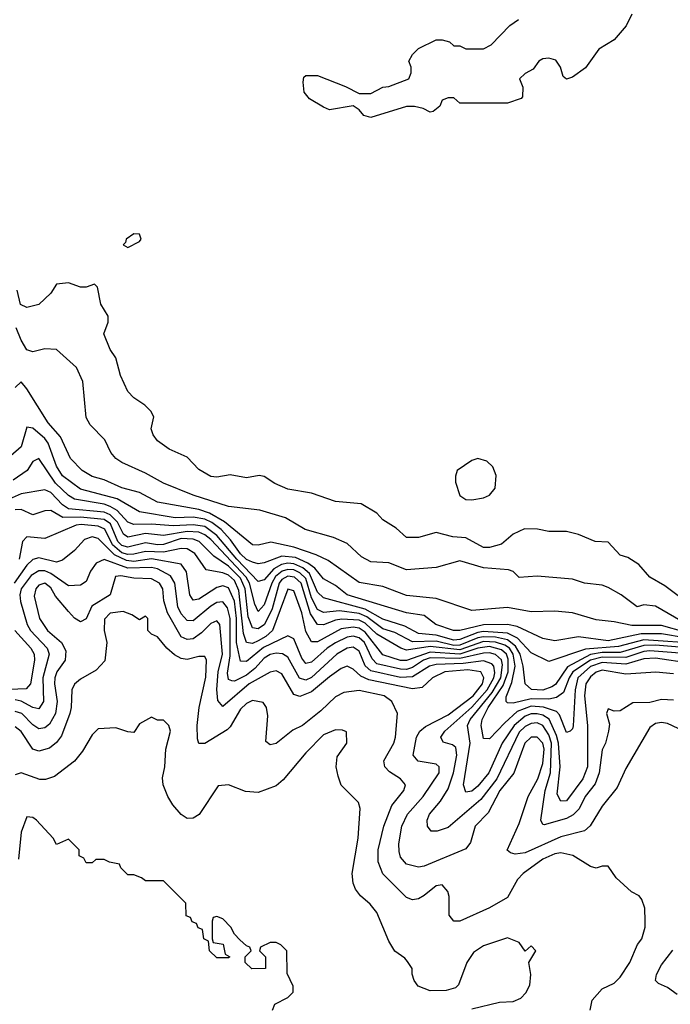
# Model space of a CAD drawing. Header units: inches. Extents: x 2348341 to 2479810, y 460419 to 613669.
# Tile 156 of 256: x 2351005 to 2353200, y 534329 to 537650. Entities that reach past the tile are written whole.
import ezdxf

# ---------------------------------------------------------------- set-up
doc = ezdxf.new("R2010")
doc.units = ezdxf.units.IN
doc.header["$MEASUREMENT"] = 0
doc.layers.add('C3553', color=7, linetype='Continuous')

msp = doc.modelspace()

# ---------------------------------------------------------------- linework, layer by layer
at = {"layer": 'C3553', "color": 2}
for points, elevation in [([(2353070, 537668), (2353050.6, 537629.4), (2353010, 537582), (2352958, 537550), (2352913.2, 537486.8), (2352870, 537455.3), (2352850, 537448.7), (2352838, 537458), (2352829.2, 537490), (2352813.6, 537513.6), (2352790, 537519.5), (2352770, 537518), (2352756, 537510), (2352737.5, 537482.5), (2352710, 537468.7), (2352691.3, 537450), (2352702, 537422), (2352701, 537390), (2352696.3, 537383.7), (2352650, 537368), (2352490, 537368), (2352470, 537386), (2352450, 537386), (2352430, 537378), (2352422, 537358), (2352399.6, 537340.4), (2352390, 537338), (2352366, 537350), (2352336.5, 537356.5), (2352310, 537357.2), (2352190, 537319.5), (2352166.2, 537326.2), (2352150, 537345.2), (2352130, 537359.3), (2352050, 537345.2), (2352030, 537355.1), (2351983.1, 537383.1), (2351964.9, 537404.9), (2351961, 537439), (2351964.1, 537455.9), (2351970, 537461), (2352010, 537462), (2352104.7, 537424.7), (2352150, 537401), (2352190, 537401), (2352230, 537422), (2352250, 537424.7), (2352318, 537450), (2352326, 537470), (2352326, 537490), (2352318, 537510), (2352330, 537532), (2352350, 537552), (2352410, 537582), (2352430, 537582), (2352455.3, 537575.3), (2352470, 537562), (2352490, 537562), (2352510, 537551.3), (2352570, 537551.3), (2352595.5, 537564.5), (2352658, 537630), (2352688, 537650)], 54), ([(2353230, 535703.7), (2353180.7, 535740.7), (2353130, 535769.2), (2353092.9, 535812.9), (2353056.5, 535836.5), (2353030, 535844), (2352990, 535888), (2352946, 535890), (2352890, 535914), (2352850, 535924), (2352790, 535924), (2352752.1, 535932.1), (2352707.7, 535932.3), (2352670, 535915.3), (2352630, 535881.2), (2352590, 535869.6), (2352569, 535870), (2352510, 535902.9), (2352466, 535906), (2352410, 535920.9), (2352350, 535903.7), (2352310, 535903.7), (2352274.5, 535934.5), (2352230, 535962.7), (2352210, 535985.2), (2352156.5, 536016.5), (2352070, 536025.2), (2351990, 536053.2), (2351910, 536067), (2351865.8, 536085.8), (2351830, 536109.2), (2351812.9, 536112.9), (2351770, 536105.2), (2351715.1, 536115.1), (2351670, 536106.6), (2351650, 536109.5), (2351610, 536133.2), (2351570, 536174), (2351510, 536201.2), (2351470, 536229), (2351455.3, 536250), (2351448.7, 536270), (2351458, 536310), (2351448, 536330), (2351428, 536350), (2351390, 536374), (2351370, 536395.3), (2351345.2, 536450), (2351329.1, 536509.1), (2351310, 536538), (2351289, 536590), (2351304, 536630), (2351304, 536650), (2351279, 536690), (2351267.3, 536747.3), (2351258, 536758), (2351230, 536748), (2351210, 536748), (2351170, 536762), (2351130, 536758), (2351110, 536728), (2351070.5, 536689.5), (2351030, 536679.5), (2351008.7, 536688.7), (2350997.4, 536737.4)], 58), ([(2353256, 535610), (2353150, 535671.5), (2353110, 535676), (2353088, 535670), (2353034, 535710), (2352990, 535735.1), (2352970, 535742.7), (2352910, 535749.2), (2352870, 535762.9), (2352750, 535772.7), (2352690, 535769), (2352669.3, 535789.3), (2352654.2, 535794.2), (2352570, 535801.6), (2352490, 535824.5), (2352410, 535802.7), (2352310, 535794.5), (2352250, 535818), (2352190, 535822), (2352158, 535838), (2352110, 535882.9), (2352063.3, 535903.3), (2351968.7, 535930), (2351902, 535970), (2351815.3, 535995.3), (2351710, 536007.6), (2351590, 536046.3), (2351490, 536087.3), (2351430, 536120.7), (2351350, 536156), (2351329.2, 536170), (2351313.2, 536190), (2351292.5, 536232.5), (2351243.2, 536283.2), (2351230, 536308), (2351218, 536430), (2351197.2, 536477.2), (2351130, 536537.2), (2351090, 536539.3), (2351050, 536529.3), (2351030, 536536), (2351010, 536569), (2350994, 536610)], 62), ([(2353250, 535584.4), (2353170, 535607.3), (2353070, 535606.3), (2353010, 535619.6), (2352950, 535625.6), (2352870, 535649.4), (2352810, 535655.1), (2352730, 535652.7), (2352650, 535667.8), (2352530, 535657), (2352410, 535698), (2352310, 535708.2), (2352230, 535738.7), (2352150, 535751.6), (2352046, 535826), (2352005.6, 535845.6), (2351930, 535871.1), (2351852.3, 535887.7), (2351810, 535877.6), (2351790, 535878.4), (2351696.5, 535956.5), (2351645.3, 535985.3), (2351610, 535997.5), (2351470, 536022.6), (2351410, 536055.8), (2351350, 536071.2), (2351290, 536098.4), (2351250, 536109.6), (2351216, 536130), (2351176.2, 536170), (2351142.8, 536242.8), (2351101.6, 536290), (2351030, 536405.2), (2351010, 536428.7), (2350990.7, 536409.3)], 66), ([(2353250, 535565.2), (2353170, 535578.4), (2353101.4, 535578.6), (2352990, 535555.5), (2352890, 535568.3), (2352810, 535555.4), (2352770, 535563), (2352682.9, 535602.9), (2352650, 535609.8), (2352570, 535609.3), (2352490, 535589.8), (2352468.7, 535590), (2352409.3, 535610), (2352370, 535640.7), (2352310, 535649.7), (2352109.9, 535709.9), (2352070, 535742), (2352030, 535764.2), (2352000.3, 535800.3), (2351977.4, 535817.4), (2351935.9, 535835.9), (2351890, 535840.2), (2351830, 535818.3), (2351810, 535815.1), (2351790, 535819.8), (2351770, 535829.8), (2351750, 535848.9), (2351716.1, 535896), (2351684.6, 535930), (2351653.6, 535953.6), (2351630, 535965), (2351590, 535971.9), (2351530, 535969.9), (2351410, 535989.8), (2351334.1, 536034.1), (2351210, 536066.4), (2351150, 536111.5), (2351130, 536144.5), (2351101.7, 536221.7), (2351090, 536237.4), (2351050, 536271.8), (2351030, 536276), (2351010, 536209.3), (2350950, 536156.2)], 70), ([(2353305.2, 535545.2), (2353110, 535558.4), (2353024.6, 535535.4), (2352913.3, 535526.7), (2352790, 535485.2), (2352730, 535515.1), (2352684.5, 535564.5), (2352650, 535580.8), (2352570, 535586.4), (2352550, 535583.2), (2352490, 535559.3), (2352470, 535557.5), (2352410, 535574.5), (2352350, 535580.3), (2352304.6, 535604.6), (2352230, 535628.1), (2352170, 535662.2), (2352030, 535699.7), (2352010, 535719.7), (2351982.5, 535782.5), (2351960.8, 535800.8), (2351930, 535814.8), (2351910, 535816.6), (2351887.8, 535812.2), (2351862.4, 535797.6), (2351830, 535761.3), (2351810, 535754.7), (2351738, 535830), (2351670.7, 535910.7), (2351630, 535940.2), (2351590, 535946.6), (2351522.7, 535942.7), (2351450, 535948.3), (2351390, 535946.8), (2351370, 535955.4), (2351334.1, 535994.1), (2351310, 536008.4), (2351290, 536015.8), (2351190, 536033.1), (2351170, 536045.7), (2351126.6, 536086.6), (2351070, 536169.4), (2351050, 536159.3), (2351030.2, 536129.8), (2350983.4, 536096.6)], 74), ([(2353310, 535526.7), (2353150, 535539.9), (2353110, 535539.2), (2353030, 535515.6), (2352970, 535515.7), (2352930, 535508.5), (2352853, 535467), (2352812, 535408), (2352800.2, 535400.2), (2352770, 535389), (2352731, 535391), (2352709.6, 535410), (2352703.7, 535470), (2352692.8, 535510), (2352677.4, 535537.4), (2352650, 535558.3), (2352610, 535567.4), (2352570, 535568.7), (2352550, 535564.9), (2352490, 535540.3), (2352470, 535538.9), (2352410, 535553.4), (2352330, 535551.4), (2352270, 535583.2), (2352230, 535595.8), (2352175.6, 535635.6), (2352150, 535647.2), (2352083.8, 535656.2), (2352030, 535650.8), (2352010, 535660.4), (2351990, 535699.7), (2351970, 535765.6), (2351950, 535784.6), (2351930, 535794), (2351910, 535795.5), (2351890.1, 535789.9), (2351867.9, 535772.1), (2351855.4, 535750), (2351830, 535677), (2351810, 535654.5), (2351798.4, 535678.4), (2351779.9, 535750), (2351768.9, 535770), (2351650, 535897.1), (2351630, 535912.7), (2351610, 535921.2), (2351570, 535923.9), (2351490, 535910.7), (2351430, 535917), (2351370, 535904.8), (2351355.3, 535915.3), (2351335, 535955), (2351310, 535980.5), (2351290, 535988.7), (2351170, 536000.3), (2351150, 536013.5), (2351110, 536055.1), (2351090, 536064.7), (2351010, 536051.3), (2350970, 536032.8)], 78), ([(2353290, 535509.1), (2353130, 535521.2), (2353110, 535519.1), (2353050, 535498.6), (2352970, 535500.1), (2352930, 535489.9), (2352871, 535450), (2352858.4, 535430), (2352838.9, 535381), (2352815.9, 535364.1), (2352790, 535357.8), (2352730, 535359.6), (2352670, 535345.3), (2352650, 535345.6), (2352645.6, 535350), (2352646.1, 535366.1), (2352665, 535415), (2352676.2, 535470), (2352669.9, 535510), (2352657.2, 535530), (2352641, 535541), (2352610, 535550.3), (2352570, 535552.7), (2352490, 535524.6), (2352390, 535535.8), (2352310, 535523.7), (2352290.6, 535530.6), (2352210, 535577.5), (2352170, 535614.4), (2352150, 535624.7), (2352092.1, 535627.9), (2352070, 535624.6), (2352030, 535608.6), (2352010, 535609.7), (2351986, 535646), (2351954.2, 535750), (2351932.1, 535770), (2351910, 535772.8), (2351890, 535762.2), (2351880.9, 535750), (2351856.6, 535663.4), (2351831.1, 535610), (2351810, 535595.3), (2351790, 535598.9), (2351776, 535636), (2351765.3, 535730), (2351750, 535766.8), (2351710, 535806.4), (2351660.3, 535840.3), (2351611.1, 535890), (2351590, 535898), (2351550, 535899.6), (2351490, 535880.2), (2351470, 535878.8), (2351430, 535885.8), (2351370, 535870.6), (2351350, 535876.5), (2351336, 535890), (2351311.2, 535950), (2351290, 535964.1), (2351210, 535971.6), (2351151.3, 535971.3), (2351110, 535994.3), (2351090, 535993.6), (2351050, 535979.5), (2351010, 535997.4), (2350990, 535996.3)], 82), ([(2353270, 535478.8), (2353150, 535496.3), (2353110, 535494), (2353050, 535476.4), (2352970, 535482.5), (2352930, 535468.4), (2352887.8, 535430), (2352878.6, 535390), (2352871.5, 535268.5), (2352870, 535258), (2352862, 535250), (2352850, 535246), (2352825.7, 535305.7), (2352816.3, 535316.3), (2352771.6, 535331.6), (2352730, 535335.2), (2352683.6, 535316.4), (2352641, 535279), (2352590, 535224.5), (2352570, 535225.2), (2352561.7, 535270), (2352564.8, 535290), (2352585.8, 535330), (2352636.1, 535403.9), (2352653.3, 535450), (2352653.2, 535493.1), (2352646.9, 535510), (2352630, 535525.2), (2352590, 535535.7), (2352550.4, 535530), (2352490, 535510.3), (2352390, 535517.3), (2352310, 535489), (2352290, 535488.3), (2352230, 535507.6), (2352170, 535584.8), (2352150, 535597.3), (2352130, 535601.7), (2352090, 535595.3), (2352010, 535551.2), (2351990, 535551.6), (2351970, 535586), (2351957.3, 535650), (2351930, 535723.7), (2351910, 535729.4), (2351858, 535590), (2351836, 535570), (2351810, 535555.3), (2351790, 535546.4), (2351770, 535549.7), (2351760.3, 535580.3), (2351745, 535725), (2351730, 535758.8), (2351710, 535777), (2351690, 535784.8), (2351634.5, 535794.5), (2351596.3, 535850), (2351570, 535864.8), (2351550, 535866.4), (2351490, 535853.7), (2351430, 535856.1), (2351390, 535847.4), (2351370, 535846.6), (2351350, 535852.2), (2351318.9, 535878.9), (2351292.1, 535932.1), (2351270, 535941.3), (2351212.8, 535947.2), (2351195.4, 535944.6), (2351090, 535899.7), (2351030, 535906.3), (2351014.9, 535890), (2351003.5, 535830)], 86), ([(2353210, 535444.2), (2353150.4, 535449.6), (2353050, 535442.6), (2352970, 535455.9), (2352950, 535449.8), (2352930, 535434.2), (2352914.4, 535410), (2352910.2, 535370), (2352920.2, 535270), (2352920.2, 535130), (2352904.7, 535090), (2352850, 535015.6), (2352830, 535014.5), (2352818, 535038), (2352828.3, 535130), (2352822.6, 535210), (2352816.2, 535236.2), (2352790.9, 535290.9), (2352770, 535304.7), (2352750, 535309.1), (2352730, 535308.4), (2352710, 535301.4), (2352672.9, 535270), (2352632.2, 535210), (2352587.6, 535110), (2352550, 535065.1), (2352530, 535048), (2352510, 535044.5), (2352501.7, 535070), (2352525, 535210), (2352515.6, 535270), (2352524.4, 535290), (2352599.1, 535380.9), (2352627.7, 535430), (2352634.1, 535474.1), (2352630, 535490.9), (2352610, 535509), (2352590, 535514.5), (2352570, 535513.8), (2352490, 535495.2), (2352390, 535497.3), (2352366.7, 535490), (2352330, 535465), (2352310, 535458.4), (2352290, 535459.2), (2352210, 535477.4), (2352194.2, 535494.2), (2352168.7, 535550), (2352150, 535565.5), (2352130, 535570.6), (2352110, 535567.2), (2352070, 535547.9), (2352042.3, 535530), (2351990, 535482.6), (2351970, 535478.7), (2351956.8, 535496.8), (2351930, 535562), (2351910, 535572.3), (2351827.6, 535532.4), (2351770, 535485.1), (2351750, 535487), (2351736.8, 535550), (2351736.6, 535630), (2351730, 535689.3), (2351710, 535733.7), (2351690, 535740.4), (2351670, 535734.8), (2351610, 535695.1), (2351590, 535692.3), (2351578.7, 535710), (2351567.5, 535787.5), (2351550, 535813.3), (2351450, 535831.1), (2351390, 535823), (2351365.7, 535825.7), (2351324.6, 535844.6), (2351270, 535900.5), (2351250, 535905.6), (2351223.7, 535896.3), (2351190, 535859.3), (2351150, 535826.6), (2351130, 535820.7), (2351070, 535834.7), (2351050, 535829.7), (2351030, 535809.7), (2350987.1, 535750)], 90), ([(2353210, 535354.5), (2353170, 535357), (2353130, 535347.3), (2353073.7, 535346.3), (2353030, 535319), (2353010, 535318), (2352990, 535326), (2352984.7, 535310), (2352994.4, 535274.4), (2352990.7, 535250.7), (2352980.5, 535210), (2352970, 535188), (2352959.5, 535110), (2352946.7, 535073.3), (2352912.4, 535030), (2352891.9, 534988.1), (2352872, 534968), (2352850, 534955.4), (2352774.6, 534934.6), (2352770, 534935.3), (2352762.7, 534950), (2352778, 535050), (2352796, 535110), (2352798.7, 535210), (2352790, 535238), (2352770, 535269.8), (2352750, 535278), (2352730, 535276.2), (2352710, 535266.6), (2352690, 535246.6), (2352614.7, 535090), (2352560.1, 535019.9), (2352450, 534925.1), (2352413.2, 534913.2), (2352393.6, 534913.6), (2352381.2, 534930), (2352379.5, 534950), (2352387.6, 534970), (2352425.1, 535014.9), (2352450, 535056.3), (2352468.8, 535110), (2352479.8, 535170), (2352475.8, 535195.8), (2352464.9, 535204.9), (2352433.8, 535213.8), (2352426, 535230), (2352438.7, 535250), (2352530, 535331.7), (2352582.1, 535390), (2352604.1, 535430), (2352607.7, 535447.7), (2352603.9, 535470), (2352597.3, 535477.3), (2352570, 535488), (2352501.3, 535478.7), (2352410, 535475.4), (2352387, 535470), (2352330, 535433.7), (2352290, 535431.9), (2352190, 535453.5), (2352170.5, 535470.5), (2352150, 535520.5), (2352130, 535534), (2352110, 535529.8), (2352075.3, 535510), (2351990, 535431), (2351970, 535422.7), (2351949.1, 535429.1), (2351910, 535500.5), (2351891.7, 535511.7), (2351870, 535513.8), (2351850, 535508.6), (2351830, 535496.4), (2351798.2, 535461.8), (2351770, 535439.4), (2351730, 535419.1), (2351720.6, 535420.6), (2351710, 535424.5), (2351706.4, 535446.4), (2351715.3, 535504.7), (2351715, 535630), (2351706.5, 535666.5), (2351690, 535686.6), (2351670, 535684.4), (2351650, 535672.1), (2351590, 535622.4), (2351570, 535623.6), (2351550, 535645.6), (2351538.2, 535670), (2351528.7, 535750), (2351514.1, 535774.1), (2351470, 535798.2), (2351450, 535801.8), (2351370, 535800.5), (2351290, 535829.7), (2351263, 535817), (2351243.8, 535790), (2351230, 535755.3), (2351210, 535742.7), (2351170, 535740.9), (2351110, 535781.6), (2351090, 535790.7), (2351070, 535791.6), (2351044.6, 535775.4), (2351010.2, 535730), (2351005.8, 535710), (2351007.7, 535687.7), (2351030.2, 535610), (2351042.3, 535590), (2351098.3, 535530), (2351105.2, 535510), (2351083.5, 535430), (2351085.7, 535350), (2351070, 535326), (2351050, 535329.7), (2351010, 535351.7), (2350990, 535355.8)], 94), ([(2353245.2, 535250), (2353190, 535276.2), (2353170, 535279.6), (2353150, 535276.2), (2353130, 535262.7), (2353050, 535124), (2353019.9, 535060.1), (2352970, 534997), (2352928.9, 534931.1), (2352910, 534914), (2352830, 534893.7), (2352710, 534839.7), (2352676, 534836), (2352660.2, 534840.2), (2352649.2, 534849.2), (2352690, 534938.8), (2352720.5, 535030), (2352753.1, 535090), (2352770, 535141), (2352773.7, 535190), (2352769.8, 535209.8), (2352750, 535229.7), (2352730, 535229.7), (2352709.2, 535210), (2352671.5, 535108.5), (2352624.9, 535050), (2352585.2, 534974.8), (2352542, 534930), (2352525.2, 534874.8), (2352510, 534854), (2352370, 534795.6), (2352350, 534791.6), (2352310, 534802), (2352290, 534825.2), (2352284.7, 534844.7), (2352283.5, 534870), (2352294.7, 534930), (2352313, 534970), (2352366.3, 535030), (2352419.6, 535110), (2352419.5, 535130), (2352410, 535139.5), (2352349.7, 535149.7), (2352332.7, 535170), (2352343.6, 535230), (2352355.1, 535250), (2352373.7, 535266.3), (2352450, 535306), (2352534.6, 535370), (2352565.8, 535410), (2352570.7, 535430.7), (2352560.7, 535450), (2352517.1, 535457.1), (2352438.8, 535450), (2352397.1, 535430), (2352362.3, 535397.7), (2352330, 535393.5), (2352183.4, 535423.4), (2352156.3, 535436.3), (2352130, 535459.6), (2352110, 535469.6), (2352090, 535461.6), (2352050, 535434), (2351990, 535383.5), (2351950, 535367.6), (2351930, 535374), (2351890, 535443.7), (2351870, 535453.6), (2351850, 535449.6), (2351779.5, 535410), (2351690, 535333.2), (2351674, 535354), (2351670.8, 535390.8), (2351674.5, 535450), (2351689.8, 535510), (2351680.7, 535610), (2351670, 535622), (2351650, 535613.3), (2351618, 535582), (2351590, 535562.3), (2351570, 535559.1), (2351550, 535568.2), (2351504.2, 535650), (2351492, 535690), (2351488.2, 535730), (2351476.9, 535750), (2351450, 535764), (2351390, 535766.2), (2351346, 535774), (2351328.1, 535771.9), (2351310.3, 535710), (2351248.4, 535671.6), (2351230, 535629), (2351210, 535619.3), (2351190, 535632), (2351170, 535653.6), (2351126.1, 535706.1), (2351110, 535733.3), (2351090, 535749.6), (2351070, 535742.9), (2351060.3, 535730), (2351054, 535706), (2351071.7, 535630), (2351098.7, 535590), (2351146.7, 535550), (2351161.1, 535521.1), (2351158.4, 535490), (2351130.3, 535450), (2351124.4, 535430), (2351122.8, 535410), (2351131.3, 535350), (2351126.7, 535310), (2351105.5, 535274.5), (2351090, 535262), (2351070, 535258.3), (2351050, 535271.3), (2351012.8, 535310), (2350990, 535316.8)], 98), ([(2352929.2, 534310), (2352936.5, 534343.5), (2352970, 534381), (2353010, 534401), (2353030, 534421), (2353062.7, 534470), (2353089.4, 534530.6), (2353104, 534550), (2353115.3, 534590), (2353115.3, 534610), (2353113.2, 534653.2), (2353103.1, 534683.1), (2353094.6, 534694.6), (2353069.1, 534709.1), (2353016.4, 534756.4), (2352990, 534795.3), (2352970, 534795.3), (2352950, 534788.7), (2352930, 534794), (2352871.3, 534831.3), (2352830, 534839.7), (2352810, 534836.4), (2352770, 534818.5), (2352703, 534770), (2352684.4, 534750), (2352650, 534689.4), (2352590, 534655.1), (2352490, 534609.2), (2352469.3, 534609.3), (2352454, 534630), (2352453.4, 534693.4), (2352449.3, 534710), (2352430, 534732.7), (2352410, 534729.4), (2352370, 534696), (2352350, 534685.2), (2352330, 534681.2), (2352310, 534689.2), (2352229.7, 534769.7), (2352214.7, 534810), (2352214.7, 534850), (2352233, 534930), (2352260.4, 534999.6), (2352300.9, 535050), (2352306, 535070), (2352289.3, 535090), (2352252.9, 535112.9), (2352237, 535130), (2352234, 535150), (2352267.3, 535210), (2352273.3, 535230), (2352279.5, 535310), (2352260.7, 535350), (2352235.1, 535370), (2352150, 535387.8), (2352099, 535381), (2352070, 535366.6), (2352021.4, 535318.6), (2351958.8, 535270), (2351926, 535254), (2351870, 535209.2), (2351850, 535204), (2351835.3, 535215.3), (2351842, 535302), (2351838, 535330), (2351826.6, 535346.6), (2351790, 535354), (2351770, 535343.6), (2351750, 535325.1), (2351715.3, 535264.7), (2351704.9, 535255.1), (2351630, 535209.3), (2351610, 535208.7), (2351605.1, 535225.1), (2351604, 535270), (2351611.1, 535330), (2351632.6, 535432.6), (2351635.1, 535490), (2351630, 535502), (2351610, 535502.7), (2351570, 535492), (2351550, 535495.1), (2351527.8, 535507.8), (2351501.2, 535530), (2351470, 535568), (2351450, 535578), (2351438, 535590), (2351438, 535630), (2351430, 535638), (2351410, 535626), (2351383.1, 535643.1), (2351354, 535654), (2351310, 535648), (2351291.6, 535628.4), (2351290.8, 535590), (2351299.3, 535550), (2351292.7, 535487.3), (2351263.5, 535456.5), (2351210, 535426), (2351190, 535409), (2351181.6, 535390), (2351179.5, 535330), (2351174.6, 535310), (2351145.9, 535234.2), (2351130, 535212.7), (2351106.4, 535193.6), (2351070, 535182.7), (2351050, 535189.3), (2351010, 535249.3), (2350990, 535265.1)], 102), ([(2350989, 535590), (2351043.1, 535530), (2351054.3, 535510), (2351055.3, 535490), (2351041.7, 535410), (2351027.3, 535392.7), (2350970.9, 535390.9)], 90), ([(2352530, 534314), (2352623.9, 534336.1), (2352670, 534339.1), (2352695.3, 534350), (2352712.5, 534367.5), (2352725.6, 534394.4), (2352729.2, 534430), (2352722, 534470), (2352746, 534510), (2352730, 534526), (2352710, 534508), (2352690, 534538), (2352650, 534554), (2352570, 534526), (2352536.1, 534503.9), (2352513.4, 534470), (2352484.9, 534395.1), (2352474.6, 534385.4), (2352443.8, 534376.2), (2352390, 534375.1), (2352349.2, 534390), (2352336, 534410), (2352329, 534431), (2352328.7, 534450), (2352313.6, 534473.6), (2352304.7, 534484.7), (2352270, 534509), (2352250, 534542), (2352210, 534639), (2352187.2, 534667.2), (2352155.1, 534695.1), (2352138, 534718), (2352130, 534738), (2352127, 534770), (2352146.6, 534890), (2352153.2, 534990), (2352148, 535010), (2352090, 535068), (2352079, 535099), (2352073.2, 535130), (2352076.5, 535163.5), (2352108.7, 535210), (2352108, 535248), (2352094, 535254), (2352070, 535255.1), (2352030, 535238), (2351970, 535177.2), (2351894, 535086), (2351870, 535066), (2351810, 535043.7), (2351766.8, 535046.8), (2351710, 535069), (2351674.4, 535065.6), (2351610.4, 534969.6), (2351590, 534957.2), (2351570, 534956), (2351550, 534969.3), (2351522.3, 535002.3), (2351505.1, 535030), (2351489.4, 535070), (2351486.6, 535093.4), (2351495.1, 535130), (2351498, 535190), (2351514, 535250), (2351508, 535270), (2351490, 535288), (2351470, 535288), (2351450, 535298), (2351410, 535275.3), (2351390, 535246), (2351370, 535248), (2351330, 535262), (2351270, 535258), (2351250, 535238), (2351216.7, 535183.3), (2351190.4, 535149.6), (2351122.4, 535097.6), (2351092.7, 535087.3), (2351072.8, 535087.2), (2351010, 535109.6), (2350990, 535103.7)], 106), ([(2351858, 534310), (2351866, 534330), (2351910, 534352), (2351928, 534370), (2351928, 534390), (2351907.3, 534432.7), (2351906, 534510), (2351886, 534530), (2351870, 534538), (2351850, 534538), (2351818, 534522), (2351814, 534510), (2351834, 534490), (2351834, 534450), (2351788.7, 534448.7), (2351766, 534470), (2351766, 534490), (2351786, 534510), (2351782, 534522), (2351770, 534526), (2351747.3, 534547.3), (2351730, 534566), (2351718, 534590), (2351690, 534618), (2351670, 534626), (2351658, 534622), (2351654, 534610), (2351654, 534550), (2351658, 534538), (2351692, 534532), (2351698, 534498), (2351714, 534490), (2351710, 534486), (2351670, 534486), (2351646, 534510), (2351642, 534542), (2351626, 534550), (2351622, 534582), (2351607.3, 534587.3), (2351602, 534602), (2351587.3, 534607.3), (2351582, 534622), (2351567.3, 534627.3), (2351566, 534670), (2351490, 534746), (2351430, 534746), (2351416.4, 534756.4), (2351390, 534766), (2351370, 534766), (2351346, 534790), (2351342, 534802), (2351308.4, 534808.4), (2351290, 534818), (2351262, 534818), (2351250, 534806), (2351230, 534806), (2351222, 534822), (2351206, 534830), (2351206, 534850), (2351170, 534886), (2351130, 534868), (2351118, 534890), (2351062, 534950), (2351050, 534959), (2351030, 534962), (2351010.6, 534910), (2351001.3, 534818.7)], 110), ([(2353222.6, 534362.6), (2353190, 534386.3), (2353159.5, 534399.5), (2353149.4, 534410), (2353152.7, 534430), (2353170, 534462.8), (2353208, 534512)], 98)]:
    msp.add_lwpolyline(points, dxfattribs=dict(at, elevation=elevation))
at = {"layer": 'C3553', "color": 2, "elevation": 58}
for points in [[(2351390, 536928), (2351364.7, 536910), (2351362, 536898), (2351354, 536890), (2351370, 536882), (2351410, 536902), (2351415.3, 536910), (2351410, 536926)], [(2352550, 536169.4), (2352530, 536163.7), (2352481, 536130), (2352474.8, 536110), (2352474.8, 536090), (2352490, 536044.7), (2352510, 536031.3), (2352530, 536030.8), (2352570, 536037.3), (2352590, 536046.8), (2352609.3, 536070), (2352612.1, 536112.1), (2352601.5, 536141.5), (2352580.7, 536160.7)]]:
    msp.add_lwpolyline(points, close=True, dxfattribs=at)

doc.saveas('drawing.dxf')
